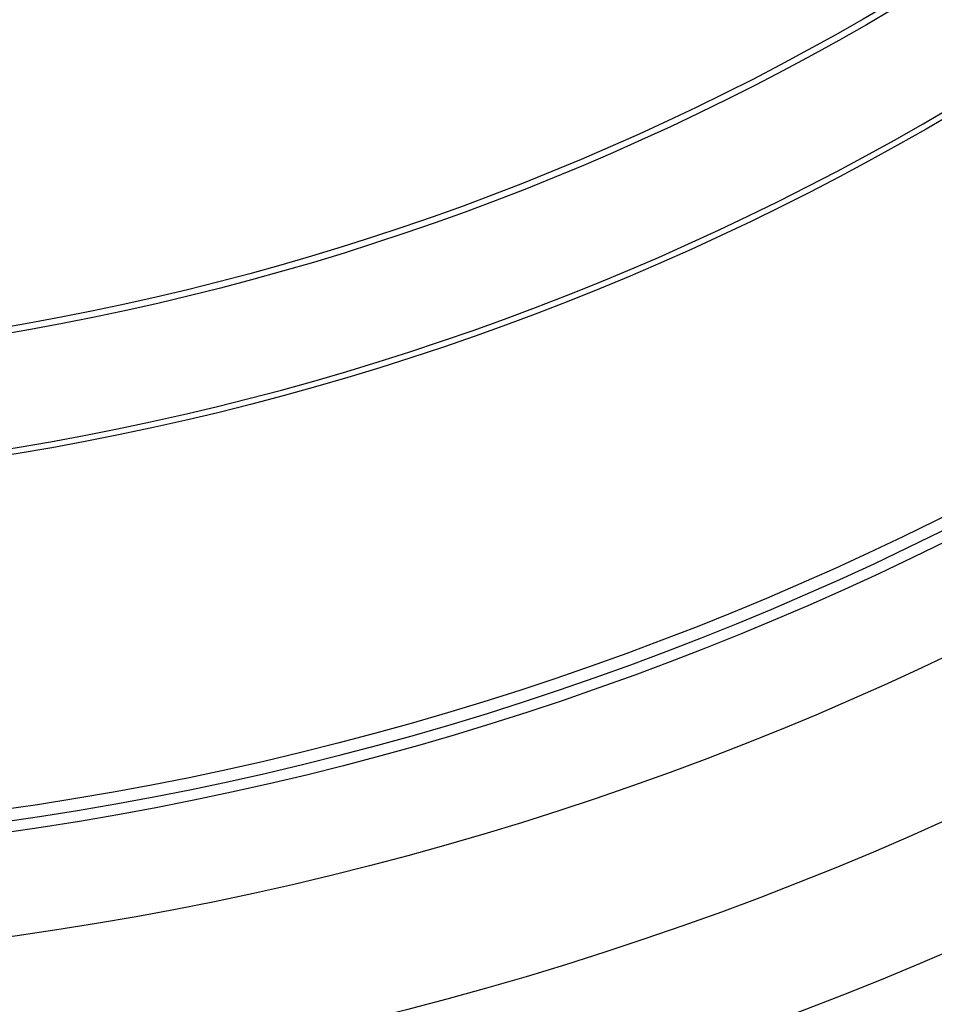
# Model space of a CAD drawing. Header units: millimetres. Extents: x -203 to 203, y 78 to 485.
# Tile 251 of 256: x 11 to 34, y 201 to 226. Entities that reach past the tile are written whole.
import ezdxf

# ---------------------------------------------------------------- set-up
doc = ezdxf.new("R2010")
doc.units = ezdxf.units.MM
doc.layers.add('Layer 01', color=18, linetype='Continuous', true_color=0x000000)

# ---------------------------------------------------------------- blocks, each defined once
blk = doc.blocks.new('10CT311AB')
at = {"layer": 'Layer 01', "extrusion": (0, -1, 0)}
for centre, radius in [((0, 0, -480), 76.637), ((0, 0, -480), 79.79), ((0, 0, -444.359), 102.468), ((0, 0, -386), 127.828), ((0, 0, -386), 124.828), ((0, 0, -270), 64.772), ((0, 0, -265.659), 67.923), ((0, 0, -265.45), 64.931), ((0, 0, -132.83), 77.212), ((0, 0), 83.493)]:
    blk.add_arc(centre, radius, 270, 90, dxfattribs=at)
at = {"layer": 'Layer 01', "extrusion": (0, 1, 0)}
for centre, radius in [((0, 0, 479.075), 76.937), ((0, 0, 323.264), 92.348), ((0, 0, 320.814), 94.08), ((0, 0, 270), 67.772), ((0, 0), 86.5)]:
    blk.add_arc(centre, radius, 90, 270, dxfattribs=at)
at = {"layer": 'Layer 01', "extrusion": (0, -1, -2.83025e-16)}
blk.add_arc((0, 0, -442.166), 100.421, 270, 90, dxfattribs=at)
blk = doc.blocks.new('10CT311BB')
at = {"layer": 'Layer 01', "extrusion": (0, 1, -1.47802e-16)}
blk.add_arc((0, 0, 220), 96.148, 270, 90, dxfattribs=at)
at = {"layer": 'Layer 01', "extrusion": (0, 1, 1.55012e-16)}
blk.add_arc((0, 0, 220), 91.676, 270, 90, dxfattribs=at)
at = {"layer": 'Layer 01', "extrusion": (0, 1, -1.55012e-16)}
blk.add_arc((0, 0, 220), 91.676, 90, 270, dxfattribs=at)
at = {"layer": 'Layer 01', "extrusion": (0, 1, 1.47802e-16)}
blk.add_arc((0, 0, 220), 96.148, 90, 270, dxfattribs=at)
at = {"layer": 'Layer 01', "extrusion": (0, -1, 0)}
for centre, radius, start, end in [((0, 0, -189.92), 133.201, 90, 270), ((0, 0, -189.92), 133.201, 270, 90), ((0, 0, -187.5), 131.429, 90, 270), ((0, 0, -187.5), 131.429, 270, 90), ((0, 0, -51.517), 176.101, 90, 270), ((0, 0, -51.543), 179.1, 270, 90), ((0, 0), 180, 90, 270)]:
    blk.add_arc(centre, radius, start, end, dxfattribs=at)
at = {"layer": 'Layer 01', "extrusion": (0, 1, 0)}
for centre, radius, start, end in [((0, 0, 103.086), 178.201, 270, 90), ((0, 0, 103.086), 178.201, 90, 270), ((0, 0), 177, 270, 90), ((0, 0), 180, 90, 270), ((0, 0), 177, 90, 270)]:
    blk.add_arc(centre, radius, start, end, dxfattribs=at)
at = {"layer": 'Layer 01', "extrusion": (0, -1, -4.05557e-17)}
blk.add_arc((0, 0, -103.034), 175.202, 90, 270, dxfattribs=at)
at = {"layer": 'Layer 01', "extrusion": (0, 1, 4.05557e-17)}
blk.add_arc((0, 0, 103.034), 175.202, 90, 270, dxfattribs=at)
blk = doc.blocks.new('CT311ABINT')
at = {"layer": 'Layer 01'}
blk.add_blockref('10CT311AB', (0, 0), dxfattribs=at)
at = {"layer": 'Layer 01', "extrusion": (-0.348236, 0, 0.937407), "rotation": 90}
blk.add_blockref('10CT311BB', (-236.88, 0), dxfattribs=at)

msp = doc.modelspace()

# ---------------------------------------------------------------- block references
at = {"layer": 'Layer 01', "extrusion": (0, -1, 0)}
msp.add_blockref('CT311ABINT', (0, -17.717, -281.717), dxfattribs=at)

doc.saveas('drawing.dxf')
